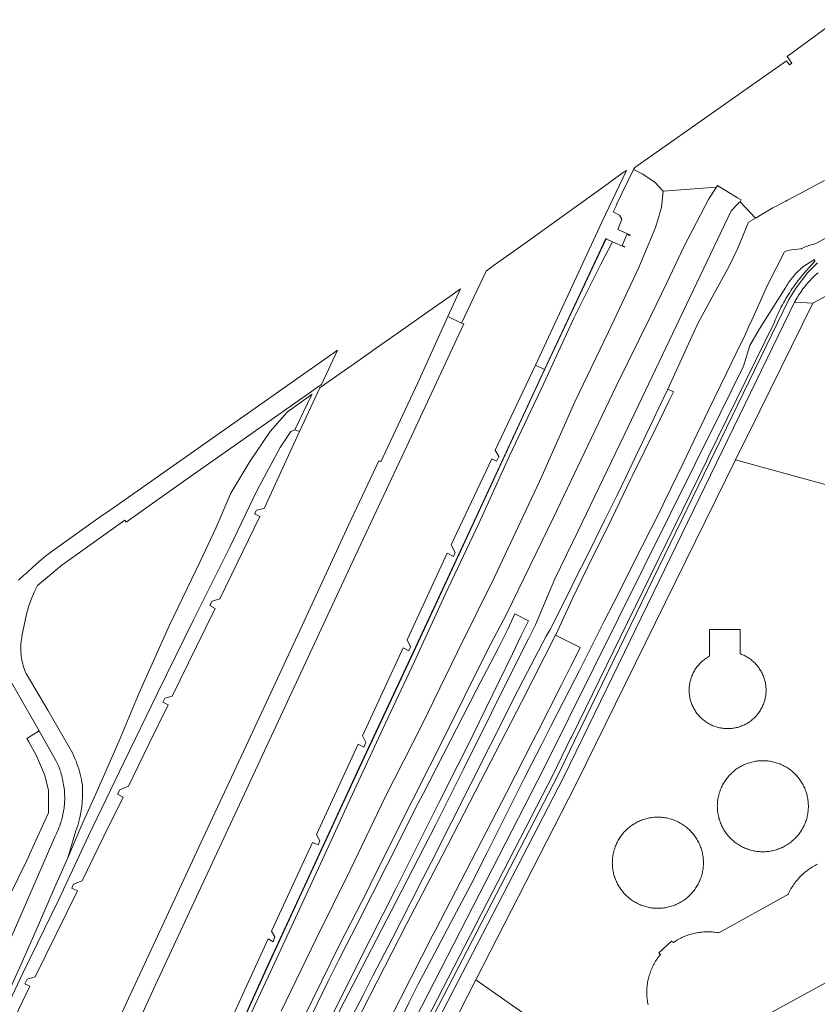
# Model space of a CAD drawing. Header units: metres. Extents: x 80938 to 82288, y 446951 to 448452.
# Tile 70 of 96: x 81415 to 81606, y 448167 to 448403. Entities that reach past the tile are written whole.
import ezdxf

# ---------------------------------------------------------------- set-up
doc = ezdxf.new("R2010")
doc.units = ezdxf.units.M
doc.header["$MEASUREMENT"] = 0
for name, color, linetype, lineweight in [('B-WE-GR-GRAS-GV', 253, 'Continuous', 13), ('B-WE-GR-GROENVOORZIENING-GV', 253, 'Continuous', 18), ('B-WE-GW-TALUD_KRUIN-G', 253, 'Continuous', 18), ('B-WE-IE-TERREINAFSCHEIDING_KUNSTMATIG_HEKWERK-G', 253, 'IE-TERREINAFSCHEIDING-KUNSTMATIG', 18), ('B-WE-IE-TERREINAFSCHEIDING_KUNSTMATIG_MUUR-GV', 253, 'Continuous', 18), ('B-WE-KW-KUNSTWERK_GELUIDSWERING_SCHERM-G', 253, 'Continuous', 18), ('B-WE-OG-TERREIN_CULTUURSCHEIDING-GV', 253, 'Continuous', 18), ('B-WE-OG-TERREIN_ERF-GV', 253, 'Continuous', 18), ('B-WE-OG-WATER_SLOOT-GV', 253, 'Continuous', 18), ('B-WE-VH-ONVERHARD-GV', 253, 'Continuous', 18), ('B-WE-VH-VERHARDING_ASFALT-GV', 253, 'Continuous', 18), ('B-WE-VH-VERHARDING_GESLOTEN-GV', 253, 'Continuous', 18), ('B-WE-VH-VERHARDING_HALFVERHARDING-GV', 253, 'Continuous', 18)]:
    doc.layers.add(name, color=color, linetype=linetype, lineweight=lineweight)
doc.linetypes.add('IE-TERREINAFSCHEIDING-KUNSTMATIG', pattern='A,4,[82,NLCS.SHX,S=0.75,R=90,X=0,Y=0],4,-2', length=10)

msp = doc.modelspace()

# ---------------------------------------------------------------- linework, layer by layer
at = {"layer": 'B-WE-GR-GRAS-GV', "linetype": 'Continuous', "lineweight": 0}
for points in [[(81482.46, 448163.841), (81491.211, 448181.682), (81497.751, 448194.422), (81498.536, 448195.952), (81507.273, 448213.587), (81508.609, 448216.217), (81516.88, 448232.492), (81525.242, 448249.421), (81527.351, 448253.475), (81531.134, 448260.749), (81542.418, 448283.913), (81550.702, 448301.349), (81557.456, 448315.425), (81565.761, 448332.254), (81569.55, 448340.182), (81573.743, 448348.955), (81579.673, 448360.286), (81581.465, 448363.048), (81568.707, 448362.113), (81568.314, 448358.242), (81566.847, 448353.389), (81562.872, 448343.799), (81555.631, 448328.437), (81547.508, 448311.62), (81539.088, 448292.556), (81528.312, 448269.657), (81519.397, 448251.735), (81510.94, 448234.309), (81502.155, 448217.081), (81493.683, 448199.459), (81485.535, 448183.012), (81477.198, 448165.692)], [(81468.771, 448162.595), (81474.603, 448175.096), (81487.098, 448202.022), (81493.727, 448216.46), (81502.085, 448234.499), (81509.125, 448249.417), (81516.494, 448265.509), (81524.526, 448282.49), (81531.924, 448298.74), (81539.963, 448315.704), (81547.331, 448331.729), (81553.788, 448344.637), (81556.585, 448350.007), (81555.07, 448350.721), (81549.937, 448339.827), (81539.75, 448318.116), (81522.941, 448281.848), (81509.456, 448252.811), (81495.979, 448223.963), (81482.461, 448194.79), (81474.092, 448176.619), (81467.418, 448161.986)], [(81409.257, 448162.206), (81415.388, 448174.947), (81423.894, 448192.391), (81430.976, 448207.639), (81439.492, 448225.225), (81447.579, 448241.878), (81456.111, 448259.259), (81464.838, 448276.853), (81471.386, 448290.508), (81476.939, 448300.74), (81479.492, 448304.555), (81480.465, 448304.916), (81484.562, 448313.381), (81484.614, 448313.488), (81479.134, 448309.587), (81478.761, 448309.318), (81478.621, 448309.158), (81474.564, 448304.504), (81469.644, 448297.338), (81465.136, 448289.772), (81461.482, 448281.358), (81457.734, 448273.372), (81450.391, 448258.129), (81443.178, 448241.96), (81438.344, 448230.427), (81433.101, 448218.452), (81429.162, 448209.71), (81426.027, 448202.43), (81422.844, 448195.178), (81418.463, 448185.073), (81414.575, 448176.212), (81411.272, 448168.93)]]:
    msp.add_lwpolyline(points, dxfattribs=at)
at = {"layer": 'B-WE-GR-GROENVOORZIENING-GV', "linetype": 'Continuous', "lineweight": 0}
for points in [[(81477.198, 448165.692), (81485.535, 448183.012), (81493.683, 448199.459), (81502.155, 448217.081), (81510.94, 448234.309), (81519.397, 448251.735), (81528.312, 448269.657), (81539.088, 448292.556), (81547.508, 448311.62), (81555.631, 448328.437), (81562.872, 448343.799), (81566.847, 448353.389), (81568.314, 448358.242), (81568.707, 448362.113), (81567.702, 448363.222), (81566.745, 448364.278), (81563.704, 448366.288), (81561.579, 448367.289), (81557.458, 448358.788), (81557.522, 448358.759), (81556.761, 448357.19), (81558.279, 448356.366), (81558.816, 448355.402), (81557.813, 448352.924), (81560.843, 448351.562), (81560.755, 448351.457), (81560.038, 448351.77), (81558.853, 448349.106), (81559.552, 448348.782), (81559.53, 448348.702), (81556.585, 448350.007), (81553.788, 448344.637), (81547.331, 448331.729), (81539.963, 448315.704), (81531.924, 448298.74), (81524.526, 448282.49), (81516.494, 448265.509), (81509.125, 448249.417), (81502.085, 448234.499), (81493.727, 448216.46), (81487.098, 448202.022), (81474.603, 448175.096), (81468.771, 448162.595)], [(81467.327, 448162.027), (81474.002, 448176.661), (81482.371, 448194.832), (81495.888, 448224.005), (81509.366, 448252.853), (81522.85, 448281.89), (81534.653, 448307.373), (81540.252, 448319.41), (81538.106, 448320.441), (81528.484, 448300.091), (81529.293, 448298.514), (81528.783, 448297.41), (81527.634, 448297.951), (81517.931, 448277.375), (81518.889, 448275.532), (81518.475, 448274.601), (81516.974, 448275.377), (81507.395, 448254.642), (81508.173, 448252.989), (81507.773, 448252.001), (81506.425, 448252.691), (81496.634, 448231.599), (81497.437, 448230.01), (81496.981, 448228.947), (81495.653, 448229.627), (81485.612, 448207.954), (81486.41, 448206.442), (81486.014, 448205.494), (81484.654, 448206.052), (81479.633, 448195.248), (81474.881, 448184.846), (81475.66, 448183.435), (81475.268, 448182.246), (81474.06, 448182.966), (81468.848, 448171.654), (81464.495, 448162.108)], [(81408.642, 448154.481), (81416.991, 448171.644), (81415.76, 448172.228), (81416.326, 448173.3), (81418.246, 448173.913), (81428.371, 448194.515), (81426.98, 448195.148), (81427.445, 448196.101), (81429.497, 448196.855), (81434.698, 448207.579), (81439.317, 448216.956), (81437.944, 448217.637), (81438.491, 448218.702), (81440.582, 448219.54), (81445.574, 448229.825), (81450.118, 448239.075), (81448.822, 448239.724), (81449.301, 448240.675), (81451.089, 448241.102), (81456.863, 448253.033), (81461.343, 448262.145), (81460.054, 448262.822), (81460.604, 448263.851), (81462.465, 448264.487), (81472.094, 448284.135), (81470.822, 448284.814), (81471.251, 448285.702), (81473.095, 448286.118), (81481.57, 448304.508), (81480.465, 448304.916), (81479.492, 448304.555), (81476.939, 448300.74), (81471.386, 448290.508), (81464.838, 448276.853), (81456.111, 448259.259), (81447.579, 448241.878), (81439.492, 448225.225), (81430.976, 448207.639), (81423.894, 448192.391), (81415.388, 448174.947), (81409.257, 448162.206)]]:
    msp.add_lwpolyline(points, dxfattribs=at)
msp.add_lwpolyline([(81424.313, 448122.803), (81430.703, 448136.272), (81447.072, 448171.986), (81480.329, 448243.299), (81493.77, 448272.265), (81507.262, 448301.035), (81520.941, 448330.315), (81520.412, 448330.506), (81517.113, 448332.125), (81509.908, 448316.19), (81501.063, 448297.279), (81500.561, 448297.473), (81493.334, 448282.079), (81482.244, 448258.091), (81469.848, 448231.477), (81458.483, 448207.192), (81447.654, 448183.765), (81439.009, 448165.273), (81429.698, 448145.147), (81420.16, 448124.895)], close=True, dxfattribs=at)
at = {"layer": 'B-WE-GW-TALUD_KRUIN-G', "linetype": 'Continuous', "lineweight": 0}
for points in [[(81556.761, 448357.19), (81558.279, 448356.366), (81558.816, 448355.402), (81557.813, 448352.924), (81560.843, 448351.562), (81560.755, 448351.457), (81560.038, 448351.77), (81558.853, 448349.106), (81559.552, 448348.782), (81559.53, 448348.702), (81556.585, 448350.007), (81553.788, 448344.637), (81547.331, 448331.729), (81539.963, 448315.704), (81531.924, 448298.74), (81524.526, 448282.49), (81516.494, 448265.509), (81509.125, 448249.417), (81502.085, 448234.499), (81493.727, 448216.46), (81487.098, 448202.022), (81474.603, 448175.096), (81468.771, 448162.595)], [(81396.176, 448136.465), (81409.257, 448162.206), (81415.388, 448174.947), (81423.894, 448192.391), (81430.976, 448207.639), (81439.492, 448225.225), (81447.579, 448241.878), (81456.111, 448259.259), (81464.838, 448276.853), (81471.386, 448290.508), (81476.939, 448300.74), (81479.492, 448304.555), (81480.465, 448304.916)]]:
    msp.add_lwpolyline(points, dxfattribs=at)
at = {"layer": 'B-WE-IE-TERREINAFSCHEIDING_KUNSTMATIG_HEKWERK-G', "linetype": 'Continuous', "lineweight": 0}
msp.add_lwpolyline([(81500, 448126.497), (81523.835, 448173.167), (81547.67, 448219.837), (81586.072, 448297.771), (81591.849, 448309.495)], dxfattribs=at)
at = {"layer": 'B-WE-IE-TERREINAFSCHEIDING_KUNSTMATIG_MUUR-GV', "linetype": 'Continuous', "lineweight": 0}
msp.add_lwpolyline([(81467.418, 448161.986), (81474.092, 448176.619), (81482.461, 448194.79), (81495.979, 448223.963), (81509.456, 448252.811), (81522.941, 448281.848), (81539.75, 448318.116), (81549.937, 448339.827), (81555.07, 448350.721), (81555.049, 448350.795), (81554.979, 448350.763), (81549.846, 448339.87), (81540.252, 448319.41), (81534.653, 448307.373), (81522.85, 448281.89), (81509.366, 448252.853), (81495.888, 448224.005), (81482.371, 448194.832), (81474.002, 448176.661), (81467.327, 448162.027)], dxfattribs=at)
at = {"layer": 'B-WE-KW-KUNSTWERK_GELUIDSWERING_SCHERM-G', "linetype": 'Continuous', "lineweight": 0}
msp.add_lwpolyline([(81555.049, 448350.795), (81549.891, 448339.849), (81539.705, 448318.137), (81522.895, 448281.869), (81509.411, 448252.832), (81495.934, 448223.984), (81482.416, 448194.811), (81474.047, 448176.64), (81467.373, 448162.007), (81459.269, 448143.894), (81452.684, 448129.235), (81445.358, 448112.587)], dxfattribs=at)
at = {"layer": 'B-WE-OG-TERREIN_CULTUURSCHEIDING-GV', "linetype": 'Continuous', "lineweight": 0}
for points in [[(81610.402, 448403.198), (81598.436, 448394.375), (81599.558, 448392.783), (81598.95, 448392.357), (81598.275, 448393.308), (81561.929, 448367.806), (81561.579, 448367.289), (81563.704, 448366.288), (81566.745, 448364.278), (81567.702, 448363.222), (81568.707, 448362.113), (81581.465, 448363.048), (81581.759, 448363.466), (81586.533, 448360.538), (81587.407, 448360.002), (81587.137, 448359.582), (81590.836, 448355.678), (81594.786, 448358.068), (81598.071, 448359.745), (81598.482, 448359.989), (81602.88, 448362.315), (81607.322, 448364.665)], [(81629.113, 448362.406), (81605.097, 448349.469), (81604.789, 448349.405), (81604.484, 448349.333), (81604.18, 448349.254), (81603.878, 448349.167), (81603.578, 448349.072), (81603.281, 448348.969), (81602.987, 448348.859), (81602.696, 448348.742), (81602.407, 448348.617), (81602.122, 448348.485), (81601.841, 448348.345), (81601.774, 448348.31), (81599.477, 448348.096), (81598.527, 448347.915), (81597.759, 448347.599), (81593.734, 448339.595), (81589.595, 448330.492), (81589.588, 448330.476), (81588.316, 448327.678), (81587.04, 448325.043), (81586.147, 448323.201), (81586.137, 448323.181), (81583.956, 448318.678), (81579.597, 448309.679), (81577.801, 448305.971), (81573.467, 448296.959), (81569.133, 448287.947), (81568.123, 448285.848), (81563.613, 448276.923), (81561.369, 448272.483), (81559.102, 448267.998), (81556.858, 448263.558), (81554.591, 448259.073), (81550.887, 448251.744), (81548.624, 448247.313), (81546.339, 448242.838), (81541.792, 448233.932), (81539.529, 448229.501), (81537.244, 448225.026), (81535.394, 448221.403), (81533.163, 448216.956), (81530.91, 448212.464), (81526.427, 448203.526), (81522.531, 448195.758), (81517.844, 448186.925), (81515.512, 448182.53), (81513.157, 448178.091), (81509.99, 448172.123), (81507.805, 448167.654), (81505.598, 448163.139)], [(81500, 448145.671), (81540.168, 448223.928), (81557.982, 448259.78), (81582.379, 448308.88), (81587.992, 448320.176), (81589.463, 448325.146), (81591.751, 448329.143), (81598.078, 448339.11), (81598.275, 448339.44), (81598.478, 448339.767), (81598.689, 448340.088), (81598.905, 448340.406), (81599.129, 448340.719), (81599.359, 448341.027), (81599.595, 448341.33), (81599.838, 448341.628), (81600.087, 448341.922), (81600.341, 448342.21), (81600.602, 448342.492), (81600.869, 448342.769), (81601.141, 448343.041), (81601.419, 448343.307), (81601.702, 448343.567), (81601.991, 448343.821), (81602.285, 448344.069), (81602.395, 448344.159), (81604.999, 448345.708), (81605.042, 448345.323), (81602.441, 448342.405), (81602.07, 448341.97), (81601.705, 448341.529), (81601.347, 448341.084), (81600.994, 448340.633), (81600.648, 448340.178), (81600.309, 448339.718), (81599.976, 448339.253), (81599.649, 448338.784), (81599.329, 448338.31), (81599.016, 448337.832), (81598.709, 448337.349), (81598.409, 448336.862), (81598.117, 448336.371), (81597.83, 448335.876), (81597.551, 448335.376), (81597.279, 448334.873), (81597.014, 448334.367), (81596.756, 448333.856), (81596.505, 448333.342), (81596.262, 448332.825), (81596.026, 448332.304), (81595.797, 448331.78), (81595.575, 448331.253), (81595.361, 448330.723), (81595.355, 448330.708), (81579.446, 448298.203), (81579.05, 448297.395), (81560.135, 448258.75), (81546.708, 448231.316), (81546.531, 448230.954), (81542.341, 448222.394), (81500, 448140.255)], [(81500, 448140.255), (81542.341, 448222.394), (81546.531, 448230.954), (81546.708, 448231.316), (81560.135, 448258.75), (81579.05, 448297.395), (81579.446, 448298.203), (81595.355, 448330.708), (81595.361, 448330.723), (81595.575, 448331.253), (81595.797, 448331.78), (81596.026, 448332.304), (81596.262, 448332.825), (81596.505, 448333.342), (81596.756, 448333.856), (81597.014, 448334.367), (81597.279, 448334.873), (81597.551, 448335.376), (81597.83, 448335.876), (81598.117, 448336.371), (81598.409, 448336.862), (81598.709, 448337.349), (81599.016, 448337.832), (81599.329, 448338.31), (81599.649, 448338.784), (81599.976, 448339.253), (81600.309, 448339.718), (81600.648, 448340.178), (81600.994, 448340.633), (81601.347, 448341.084), (81601.705, 448341.529), (81602.07, 448341.97), (81602.441, 448342.405), (81605.042, 448345.323), (81604.999, 448345.708), (81602.395, 448344.159), (81602.285, 448344.069), (81601.991, 448343.821), (81601.702, 448343.567), (81601.419, 448343.307), (81601.141, 448343.041), (81600.869, 448342.769), (81600.602, 448342.492), (81600.341, 448342.21), (81600.087, 448341.922), (81599.838, 448341.628), (81599.595, 448341.33), (81599.359, 448341.027), (81599.129, 448340.719), (81598.905, 448340.406), (81598.689, 448340.088), (81598.478, 448339.767), (81598.275, 448339.44), (81598.078, 448339.11), (81591.751, 448329.143), (81589.463, 448325.146), (81587.992, 448320.176), (81582.379, 448308.88), (81557.982, 448259.78), (81540.168, 448223.928), (81500, 448145.671)], [(81500, 448138.249), (81543.51, 448222.3), (81547.474, 448230.468), (81579.794, 448297.064), (81598.787, 448336.198), (81600.439, 448338.752), (81603.235, 448342.454), (81605.69, 448344.985)], [(81500, 448126.497), (81523.835, 448173.167), (81547.67, 448219.837), (81586.072, 448297.771), (81591.849, 448309.495), (81604.546, 448335.261), (81600.178, 448335.522), (81588.356, 448311.187), (81556.647, 448245.91), (81544.859, 448221.645), (81500, 448135.008)], [(81405.806, 448168.041), (81422.989, 448207.563), (81423.172, 448207.913), (81423.348, 448208.267), (81423.517, 448208.625), (81423.679, 448208.986), (81423.834, 448209.35), (81423.981, 448209.717), (81424.12, 448210.087), (81424.252, 448210.46), (81424.376, 448210.835), (81424.493, 448211.213), (81424.5, 448211.236), (81424.609, 448211.617), (81424.711, 448212), (81424.804, 448212.385), (81424.89, 448212.772), (81424.968, 448213.161), (81425.039, 448213.551), (81425.101, 448213.942), (81425.155, 448214.335), (81425.202, 448214.729), (81425.241, 448215.123), (81425.242, 448215.139), (81425.272, 448215.523), (81425.293, 448215.907), (81425.307, 448216.291), (81425.313, 448216.676), (81425.311, 448217.061), (81425.301, 448217.446), (81425.282, 448217.83), (81425.256, 448218.214), (81425.222, 448218.597), (81425.18, 448218.98), (81425.169, 448219.067), (81425.111, 448219.497), (81425.045, 448219.925), (81424.97, 448220.352), (81424.889, 448220.778), (81424.799, 448221.202), (81424.701, 448221.624), (81424.596, 448222.045), (81424.483, 448222.463), (81424.362, 448222.879), (81424.352, 448222.912), (81424.244, 448223.253), (81424.129, 448223.592), (81424.006, 448223.927), (81423.876, 448224.261), (81423.738, 448224.591), (81423.593, 448224.918), (81423.441, 448225.241), (81423.281, 448225.561), (81423.203, 448225.712), (81422.45, 448227.025), (81419.171, 448232.792), (81417.65, 448231.845), (81416.233, 448230.972), (81416.691, 448230.228), (81418.571, 448226.799), (81420.507, 448222.374), (81421.391, 448218.614), (81421.447, 448213.194), (81418.806, 448207.444), (81416.138, 448201.635), (81412.396, 448193.904)]]:
    msp.add_lwpolyline(points, dxfattribs=at)
at = {"layer": 'B-WE-OG-TERREIN_ERF-GV', "linetype": 'Continuous', "lineweight": 0}
for points in [[(81650.88, 448360.301), (81604.546, 448335.261), (81591.849, 448309.495), (81586.072, 448297.771), (81627.569, 448286.359)], [(81565.088, 448167.178), (81565.022, 448167.511), (81564.964, 448167.845), (81564.914, 448168.181), (81564.872, 448168.517), (81564.837, 448168.855), (81564.811, 448169.193), (81564.793, 448169.532), (81564.783, 448169.87), (81564.78, 448170.21), (81564.786, 448170.549), (81564.8, 448170.888), (81564.822, 448171.226), (81564.851, 448171.564), (81564.889, 448171.901), (81564.935, 448172.237), (81564.988, 448172.572), (81565.05, 448172.906), (81565.119, 448173.238), (81565.196, 448173.568), (81565.281, 448173.896), (81565.373, 448174.223), (81565.473, 448174.547), (81565.581, 448174.868), (81565.697, 448175.187), (81565.82, 448175.503), (81565.95, 448175.817), (81566.088, 448176.126), (81566.233, 448176.433), (81566.385, 448176.736), (81566.544, 448177.036), (81566.71, 448177.331), (81566.883, 448177.623), (81567.063, 448177.91), (81567.25, 448178.194), (81567.443, 448178.472), (81567.643, 448178.746), (81567.85, 448179.016), (81568.032, 448179.243), (81567.69, 448179.667), (81570.687, 448182.454), (81571.159, 448182.109), (81571.439, 448182.299), (81571.723, 448182.483), (81572.012, 448182.66), (81572.304, 448182.83), (81572.601, 448182.993), (81572.901, 448183.149), (81573.205, 448183.298), (81573.513, 448183.44), (81573.823, 448183.574), (81574.137, 448183.701), (81574.454, 448183.821), (81574.773, 448183.933), (81575.095, 448184.037), (81575.42, 448184.134), (81575.746, 448184.223), (81576.075, 448184.304), (81576.405, 448184.378), (81576.737, 448184.444), (81577.071, 448184.501), (81577.405, 448184.551), (81577.741, 448184.593), (81578.078, 448184.628), (81578.416, 448184.654), (81578.754, 448184.672), (81579.092, 448184.682), (81579.431, 448184.684), (81579.769, 448184.678), (81580.107, 448184.665), (81580.445, 448184.643), (81580.782, 448184.613), (81581.118, 448184.575), (81581.454, 448184.53), (81581.788, 448184.476), (81582.056, 448184.427), (81598.706, 448193.727), (81598.849, 448194.036), (81598.999, 448194.341), (81599.157, 448194.643), (81599.321, 448194.941), (81599.493, 448195.235), (81599.671, 448195.525), (81599.856, 448195.81), (81600.048, 448196.091), (81600.246, 448196.368), (81600.451, 448196.64), (81600.662, 448196.907), (81600.879, 448197.168), (81601.103, 448197.425), (81601.332, 448197.677), (81601.567, 448197.922), (81601.808, 448198.163), (81602.055, 448198.398), (81602.307, 448198.626), (81602.564, 448198.849), (81602.826, 448199.066), (81603.094, 448199.276), (81603.366, 448199.48), (81603.643, 448199.678), (81603.925, 448199.869), (81604.211, 448200.053), (81604.501, 448200.231), (81604.795, 448200.402), (81605.094, 448200.565), (81605.396, 448200.722), (81605.701, 448200.872)], [(81563.797, 448145.143), (81523.835, 448173.167), (81500, 448126.497)], [(81609.524, 448173.508), (81594.893, 448165.525)]]:
    msp.add_lwpolyline(points, dxfattribs=at)
for points in [[(81630.092, 448155.587), (81638.385, 448160.057), (81639.957, 448157.141), (81657.726, 448159.94), (81661.073, 448161.613), (81657.122, 448168.935), (81689.858, 448186.599), (81694.359, 448178.257), (81695.778, 448178.966), (81691.232, 448187.378), (81692.711, 448188.177), (81627.569, 448286.359), (81586.072, 448297.771), (81547.67, 448219.837), (81523.835, 448173.167), (81563.797, 448145.143)], [(81579.785, 448250.684), (81579.785, 448257.125), (81587.183, 448257.125), (81587.183, 448251.264), (81587.244, 448251.243), (81587.498, 448251.148), (81587.75, 448251.045), (81587.998, 448250.935), (81588.243, 448250.818), (81588.484, 448250.693), (81588.722, 448250.562), (81588.955, 448250.424), (81589.185, 448250.278), (81589.41, 448250.126), (81589.63, 448249.968), (81589.846, 448249.803), (81590.056, 448249.632), (81590.262, 448249.454), (81590.462, 448249.271), (81590.657, 448249.082), (81590.709, 448249.03), (81590.897, 448248.833), (81591.078, 448248.632), (81591.254, 448248.425), (81591.424, 448248.212), (81591.587, 448247.995), (81591.743, 448247.774), (81591.894, 448247.548), (81592.037, 448247.317), (81592.173, 448247.082), (81592.303, 448246.844), (81592.426, 448246.602), (81592.541, 448246.356), (81592.649, 448246.107), (81592.749, 448245.854), (81592.843, 448245.6), (81592.928, 448245.342), (81593.006, 448245.082), (81593.076, 448244.82), (81593.139, 448244.555), (81593.194, 448244.289), (81593.24, 448244.022), (81593.279, 448243.753), (81593.31, 448243.484), (81593.333, 448243.213), (81593.348, 448242.942), (81593.356, 448242.671), (81593.355, 448242.399), (81593.346, 448242.128), (81593.329, 448241.857), (81593.304, 448241.587), (81593.271, 448241.317), (81593.23, 448241.049), (81593.182, 448240.782), (81593.125, 448240.516), (81593.061, 448240.252), (81592.989, 448239.99), (81592.909, 448239.731), (81592.822, 448239.474), (81592.727, 448239.219), (81592.624, 448238.968), (81592.515, 448238.72), (81592.398, 448238.475), (81592.274, 448238.233), (81592.142, 448237.995), (81592.004, 448237.762), (81591.859, 448237.532), (81591.708, 448237.307), (81591.549, 448237.086), (81591.385, 448236.87), (81591.214, 448236.66), (81591.037, 448236.454), (81590.854, 448236.253), (81590.665, 448236.058), (81590.47, 448235.869), (81590.27, 448235.685), (81590.065, 448235.508), (81589.854, 448235.337), (81589.639, 448235.171), (81589.418, 448235.013), (81589.194, 448234.86), (81588.964, 448234.715), (81588.731, 448234.576), (81588.494, 448234.445), (81588.252, 448234.32), (81588.008, 448234.202), (81587.76, 448234.092), (81587.508, 448233.989), (81587.254, 448233.894), (81586.997, 448233.806), (81586.738, 448233.725), (81586.476, 448233.653), (81586.213, 448233.588), (81585.947, 448233.531), (81585.68, 448233.482), (81585.412, 448233.44), (81585.143, 448233.407), (81584.872, 448233.381), (81584.601, 448233.364), (81584.33, 448233.354), (81584.059, 448233.353), (81583.787, 448233.359), (81583.516, 448233.374), (81583.245, 448233.396), (81582.976, 448233.426), (81582.707, 448233.465), (81582.439, 448233.511), (81582.173, 448233.565), (81581.909, 448233.627), (81581.647, 448233.697), (81581.386, 448233.774), (81581.129, 448233.859), (81580.873, 448233.951), (81580.621, 448234.052), (81580.372, 448234.159), (81580.126, 448234.274), (81579.883, 448234.396), (81579.644, 448234.525), (81579.409, 448234.661), (81579.178, 448234.804), (81578.952, 448234.953), (81578.73, 448235.109), (81578.512, 448235.272), (81578.3, 448235.441), (81578.093, 448235.616), (81577.89, 448235.798), (81577.694, 448235.985), (81577.503, 448236.178), (81577.317, 448236.376), (81577.138, 448236.58), (81576.964, 448236.789), (81576.797, 448237.003), (81576.637, 448237.222), (81576.482, 448237.445), (81576.335, 448237.673), (81576.194, 448237.905), (81576.06, 448238.141), (81575.933, 448238.381), (81575.814, 448238.625), (81575.701, 448238.872), (81575.596, 448239.122), (81575.498, 448239.376), (81575.408, 448239.631), (81575.325, 448239.89), (81575.25, 448240.151), (81575.183, 448240.414), (81575.123, 448240.679), (81575.072, 448240.946), (81575.028, 448241.213), (81574.992, 448241.483), (81574.964, 448241.753), (81574.944, 448242.023), (81574.932, 448242.295), (81574.928, 448242.566), (81574.932, 448242.828), (81574.943, 448243.099), (81574.963, 448243.37), (81574.991, 448243.64), (81575.026, 448243.909), (81575.07, 448244.177), (81575.121, 448244.444), (81575.18, 448244.709), (81575.247, 448244.972), (81575.322, 448245.233), (81575.405, 448245.492), (81575.495, 448245.748), (81575.592, 448246.001), (81575.697, 448246.251), (81575.809, 448246.499), (81575.929, 448246.742), (81576.055, 448246.983), (81576.189, 448247.219), (81576.329, 448247.451), (81576.477, 448247.679), (81576.63, 448247.903), (81576.791, 448248.122), (81576.958, 448248.336), (81577.131, 448248.545), (81577.31, 448248.749), (81577.495, 448248.948), (81577.686, 448249.141), (81577.883, 448249.328), (81578.084, 448249.51), (81578.292, 448249.685), (81578.504, 448249.854), (81578.721, 448250.017), (81578.943, 448250.174), (81579.169, 448250.324), (81579.4, 448250.467), (81579.635, 448250.603)], [(81586.226, 448205.9), (81585.989, 448206.076), (81585.756, 448206.258), (81585.528, 448206.446), (81585.306, 448206.64), (81585.088, 448206.84), (81584.877, 448207.047), (81584.671, 448207.258), (81584.47, 448207.475), (81584.276, 448207.698), (81584.088, 448207.926), (81583.906, 448208.159), (81583.731, 448208.396), (81583.562, 448208.638), (81583.399, 448208.885), (81583.243, 448209.136), (81583.095, 448209.391), (81582.953, 448209.65), (81582.818, 448209.913), (81582.69, 448210.18), (81582.57, 448210.449), (81582.457, 448210.722), (81582.351, 448210.998), (81582.253, 448211.277), (81582.163, 448211.558), (81582.08, 448211.842), (81582.004, 448212.127), (81581.937, 448212.415), (81581.877, 448212.704), (81581.826, 448212.995), (81581.782, 448213.287), (81581.746, 448213.581), (81581.718, 448213.875), (81581.698, 448214.169), (81581.686, 448214.465), (81581.682, 448214.76), (81581.686, 448215.058), (81581.698, 448215.354), (81581.718, 448215.648), (81581.746, 448215.942), (81581.782, 448216.236), (81581.826, 448216.528), (81581.878, 448216.819), (81581.938, 448217.108), (81582.005, 448217.396), (81582.08, 448217.681), (81582.163, 448217.965), (81582.254, 448218.246), (81582.352, 448218.525), (81582.458, 448218.801), (81582.571, 448219.073), (81582.691, 448219.343), (81582.819, 448219.609), (81582.954, 448219.872), (81583.096, 448220.131), (81583.245, 448220.387), (81583.401, 448220.638), (81583.563, 448220.884), (81583.732, 448221.126), (81583.908, 448221.364), (81584.09, 448221.597), (81584.278, 448221.824), (81584.473, 448222.047), (81584.673, 448222.264), (81584.879, 448222.476), (81585.091, 448222.682), (81585.308, 448222.882), (81585.53, 448223.076), (81585.758, 448223.264), (81585.991, 448223.446), (81586.229, 448223.622), (81586.471, 448223.791), (81586.718, 448223.953), (81586.969, 448224.109), (81587.224, 448224.258), (81587.483, 448224.4), (81587.746, 448224.534), (81588.012, 448224.662), (81588.282, 448224.782), (81588.555, 448224.895), (81588.831, 448225.001), (81589.11, 448225.099), (81589.391, 448225.19), (81589.674, 448225.272), (81589.96, 448225.347), (81590.248, 448225.415), (81590.537, 448225.474), (81590.828, 448225.526), (81591.12, 448225.57), (81591.413, 448225.606), (81591.707, 448225.634), (81592.002, 448225.654), (81592.297, 448225.666), (81592.593, 448225.67), (81592.888, 448225.666), (81593.183, 448225.653), (81593.478, 448225.633), (81593.772, 448225.606), (81594.065, 448225.569), (81594.358, 448225.526), (81594.648, 448225.474), (81594.938, 448225.414), (81595.225, 448225.347), (81595.511, 448225.272), (81595.795, 448225.189), (81596.076, 448225.098), (81596.354, 448225), (81596.63, 448224.894), (81596.903, 448224.781), (81597.173, 448224.661), (81597.439, 448224.533), (81597.702, 448224.398), (81597.961, 448224.256), (81598.216, 448224.108), (81598.468, 448223.952), (81598.714, 448223.789), (81598.957, 448223.62), (81599.194, 448223.445), (81599.427, 448223.263), (81599.655, 448223.075), (81599.877, 448222.88), (81600.094, 448222.68), (81600.306, 448222.474), (81600.515, 448222.259), (81600.715, 448222.042), (81600.909, 448221.819), (81601.097, 448221.592), (81601.279, 448221.359), (81601.455, 448221.121), (81601.624, 448220.879), (81601.786, 448220.632), (81601.942, 448220.381), (81602.09, 448220.126), (81602.232, 448219.867), (81602.367, 448219.604), (81602.495, 448219.337), (81602.615, 448219.067), (81602.728, 448218.794), (81602.833, 448218.518), (81602.931, 448218.24), (81603.022, 448217.959), (81603.104, 448217.675), (81603.179, 448217.389), (81603.247, 448217.102), (81603.306, 448216.812), (81603.358, 448216.521), (81603.402, 448216.229), (81603.438, 448215.936), (81603.465, 448215.642), (81603.485, 448215.347), (81603.497, 448215.052), (81603.501, 448214.756), (81603.497, 448214.461), (81603.485, 448214.166), (81603.465, 448213.871), (81603.437, 448213.577), (81603.401, 448213.284), (81603.357, 448212.992), (81603.305, 448212.701), (81603.245, 448212.412), (81603.178, 448212.124), (81603.102, 448211.838), (81603.02, 448211.555), (81602.929, 448211.274), (81602.831, 448210.995), (81602.725, 448210.719), (81602.612, 448210.446), (81602.491, 448210.177), (81602.364, 448209.91), (81602.229, 448209.647), (81602.087, 448209.388), (81601.938, 448209.133), (81601.782, 448208.882), (81601.62, 448208.635), (81601.45, 448208.393), (81601.275, 448208.156), (81601.093, 448207.923), (81600.905, 448207.695), (81600.71, 448207.473), (81600.51, 448207.256), (81600.304, 448207.044), (81600.092, 448206.838), (81599.875, 448206.638), (81599.652, 448206.444), (81599.424, 448206.256), (81599.192, 448206.074), (81598.954, 448205.898), (81598.712, 448205.729), (81598.465, 448205.567), (81598.214, 448205.411), (81597.959, 448205.262), (81597.7, 448205.12), (81597.437, 448204.986), (81597.17, 448204.858), (81596.9, 448204.738), (81596.628, 448204.625), (81596.352, 448204.519), (81596.073, 448204.421), (81595.792, 448204.33), (81595.508, 448204.248), (81595.222, 448204.172), (81594.935, 448204.105), (81594.645, 448204.046), (81594.355, 448203.994), (81594.062, 448203.95), (81593.769, 448203.914), (81593.475, 448203.886), (81593.18, 448203.867), (81592.885, 448203.854), (81592.59, 448203.851), (81592.294, 448203.855), (81591.999, 448203.867), (81591.705, 448203.887), (81591.41, 448203.915), (81591.117, 448203.951), (81590.825, 448203.995), (81590.534, 448204.046), (81590.245, 448204.106), (81589.957, 448204.173), (81589.672, 448204.249), (81589.388, 448204.332), (81589.107, 448204.422), (81588.828, 448204.52), (81588.552, 448204.626), (81588.279, 448204.739), (81588.01, 448204.859), (81587.743, 448204.987), (81587.48, 448205.122), (81587.221, 448205.264), (81586.966, 448205.413), (81586.715, 448205.569), (81586.468, 448205.731)], [(81564.236, 448211.662), (81564.52, 448211.745), (81564.805, 448211.82), (81565.093, 448211.887), (81565.383, 448211.947), (81565.673, 448211.998), (81565.966, 448212.042), (81566.259, 448212.078), (81566.553, 448212.106), (81566.848, 448212.126), (81567.143, 448212.138), (81567.439, 448212.141), (81567.734, 448212.137), (81568.029, 448212.125), (81568.324, 448212.105), (81568.618, 448212.077), (81568.912, 448212.041), (81569.204, 448211.997), (81569.495, 448211.946), (81569.784, 448211.886), (81570.072, 448211.819), (81570.358, 448211.743), (81570.641, 448211.66), (81570.923, 448211.57), (81571.201, 448211.472), (81571.477, 448211.366), (81571.75, 448211.253), (81572.02, 448211.132), (81572.287, 448211.005), (81572.549, 448210.87), (81572.809, 448210.728), (81573.064, 448210.579), (81573.315, 448210.423), (81573.562, 448210.261), (81573.804, 448210.091), (81574.042, 448209.916), (81574.275, 448209.734), (81574.502, 448209.546), (81574.725, 448209.351), (81574.942, 448209.151), (81575.154, 448208.945), (81575.165, 448208.934), (81575.371, 448208.722), (81575.571, 448208.504), (81575.765, 448208.281), (81575.953, 448208.053), (81576.135, 448207.82), (81576.31, 448207.582), (81576.479, 448207.34), (81576.641, 448207.093), (81576.797, 448206.841), (81576.945, 448206.586), (81577.087, 448206.326), (81577.221, 448206.063), (81577.348, 448205.797), (81577.469, 448205.527), (81577.581, 448205.254), (81577.687, 448204.977), (81577.784, 448204.699), (81577.875, 448204.417), (81577.957, 448204.133), (81578.032, 448203.848), (81578.099, 448203.56), (81578.158, 448203.27), (81578.21, 448202.979), (81578.253, 448202.687), (81578.289, 448202.394), (81578.317, 448202.1), (81578.336, 448201.805), (81578.348, 448201.51), (81578.351, 448201.214), (81578.347, 448200.918), (81578.335, 448200.623), (81578.315, 448200.328), (81578.286, 448200.034), (81578.25, 448199.741), (81578.206, 448199.449), (81578.154, 448199.158), (81578.094, 448198.869), (81578.026, 448198.581), (81577.951, 448198.295), (81577.867, 448198.012), (81577.777, 448197.731), (81577.678, 448197.452), (81577.572, 448197.176), (81577.459, 448196.903), (81577.338, 448196.633), (81577.21, 448196.367), (81577.075, 448196.104), (81576.933, 448195.845), (81576.784, 448195.59), (81576.628, 448195.339), (81576.465, 448195.093), (81576.296, 448194.85), (81576.12, 448194.613), (81575.938, 448194.38), (81575.749, 448194.153), (81575.555, 448193.93), (81575.354, 448193.713), (81575.148, 448193.502), (81574.936, 448193.296), (81574.719, 448193.096), (81574.496, 448192.901), (81574.268, 448192.713), (81574.035, 448192.532), (81573.797, 448192.356), (81573.555, 448192.187), (81573.308, 448192.025), (81573.057, 448191.869), (81572.801, 448191.721), (81572.542, 448191.579), (81572.279, 448191.444), (81572.012, 448191.317), (81571.742, 448191.196), (81571.469, 448191.084), (81571.193, 448190.978), (81570.915, 448190.88), (81570.633, 448190.79), (81570.35, 448190.707), (81570.064, 448190.632), (81569.776, 448190.565), (81569.486, 448190.505), (81569.196, 448190.454), (81568.903, 448190.41), (81568.61, 448190.374), (81568.316, 448190.347), (81568.021, 448190.327), (81567.726, 448190.315), (81567.43, 448190.311), (81567.135, 448190.315), (81566.839, 448190.327), (81566.545, 448190.348), (81566.251, 448190.376), (81565.957, 448190.412), (81565.665, 448190.456), (81565.374, 448190.508), (81565.085, 448190.567), (81564.797, 448190.635), (81564.511, 448190.71), (81564.228, 448190.793), (81563.946, 448190.884), (81563.668, 448190.982), (81563.392, 448191.088), (81563.119, 448191.201), (81562.849, 448191.322), (81562.583, 448191.449), (81562.32, 448191.584), (81562.061, 448191.727), (81561.806, 448191.876), (81561.554, 448192.031), (81561.308, 448192.194), (81561.065, 448192.363), (81560.828, 448192.539), (81560.595, 448192.721), (81560.367, 448192.909), (81560.145, 448193.104), (81559.928, 448193.304), (81559.716, 448193.51), (81559.51, 448193.722), (81559.31, 448193.939), (81559.115, 448194.162), (81558.927, 448194.39), (81558.745, 448194.622), (81558.57, 448194.86), (81558.401, 448195.103), (81558.238, 448195.349), (81558.082, 448195.6), (81557.934, 448195.856), (81557.792, 448196.115), (81557.657, 448196.378), (81557.529, 448196.644), (81557.409, 448196.914), (81557.296, 448197.187), (81557.19, 448197.463), (81557.092, 448197.742), (81557.001, 448198.023), (81556.919, 448198.307), (81556.843, 448198.593), (81556.776, 448198.88), (81556.716, 448199.17), (81556.665, 448199.461), (81556.621, 448199.753), (81556.585, 448200.046), (81556.557, 448200.341), (81556.537, 448200.635), (81556.525, 448200.931), (81556.521, 448201.226), (81556.525, 448201.531), (81556.538, 448201.826), (81556.558, 448202.121), (81556.586, 448202.415), (81556.622, 448202.708), (81556.666, 448203), (81556.718, 448203.291), (81556.778, 448203.58), (81556.845, 448203.868), (81556.921, 448204.154), (81557.004, 448204.437), (81557.095, 448204.719), (81557.193, 448204.997), (81557.299, 448205.273), (81557.412, 448205.546), (81557.533, 448205.816), (81557.661, 448206.082), (81557.796, 448206.345), (81557.938, 448206.604), (81558.087, 448206.859), (81558.243, 448207.11), (81558.405, 448207.357), (81558.575, 448207.599), (81558.75, 448207.837), (81558.933, 448208.069), (81559.121, 448208.297), (81559.315, 448208.52), (81559.516, 448208.737), (81559.722, 448208.948), (81559.934, 448209.155), (81560.151, 448209.355), (81560.374, 448209.549), (81560.602, 448209.737), (81560.835, 448209.919), (81561.072, 448210.094), (81561.315, 448210.263), (81561.562, 448210.426), (81561.813, 448210.582), (81562.068, 448210.73), (81562.327, 448210.872), (81562.59, 448211.007), (81562.857, 448211.135), (81563.127, 448211.255), (81563.4, 448211.368), (81563.676, 448211.473), (81563.955, 448211.571)]]:
    msp.add_lwpolyline(points, close=True, dxfattribs=at)
at = {"layer": 'B-WE-OG-WATER_SLOOT-GV', "linetype": 'Continuous', "lineweight": 0}
for points in [[(81491.288, 448155.475), (81507.246, 448186.53), (81515.719, 448202.904), (81524.909, 448220.664), (81534.742, 448239.665), (81542.918, 448255.727), (81542.974, 448255.837), (81546.996, 448264.495), (81549.249, 448269.164), (81550.684, 448272.139), (81556.328, 448283.541), (81560.981, 448293.201), (81561.445, 448294.163), (81566.928, 448305.309), (81570.181, 448311.954), (81571.186, 448314.022), (81569.786, 448314.702), (81567.701, 448310.185), (81566.323, 448307.305), (81562.008, 448298.284), (81559.839, 448293.751), (81557.692, 448289.263), (81554.68, 448283.224), (81550.217, 448274.276), (81547.974, 448269.779), (81545.754, 448265.327), (81541.594, 448257.067), (81540.661, 448255.521), (81539.786, 448253.835), (81535.181, 448244.959), (81532.866, 448240.498), (81532.011, 448238.849), (81513.159, 448201.458), (81511.146, 448197.466), (81508.303, 448191.921), (81503.74, 448183.023), (81499.177, 448174.125), (81496.799, 448169.535), (81492.2, 448160.656)], [(81486.563, 448159.046), (81495.655, 448177.139), (81504.615, 448194.967), (81514.97, 448215.57), (81519.499, 448224.582), (81521.628, 448228.818), (81532.567, 448251.255), (81534.704, 448255.639), (81536.415, 448259.172), (81533.156, 448260.854), (81531.519, 448257.176), (81529.14, 448252.567), (81524.013, 448242.631), (81511.164, 448217.733), (81510.036, 448215.504), (81502.565, 448200.746), (81499.048, 448193.797), (81495.434, 448186.657), (81492.705, 448181.266), (81490.934, 448177.766), (81488.275, 448172.513), (81483.448, 448162.656)], [(81501.187, 448159.81), (81505.745, 448168.709), (81513.384, 448183.621), (81514.141, 448185.099), (81531.129, 448218.006), (81537.582, 448230.507), (81538.457, 448232.202), (81544.265, 448243.649), (81546.616, 448248.324), (81547.625, 448250.331), (81548.845, 448252.821), (81542.918, 448255.727), (81534.742, 448239.665), (81524.909, 448220.664), (81515.719, 448202.904), (81507.246, 448186.53), (81491.288, 448155.475)]]:
    msp.add_lwpolyline(points, dxfattribs=at)
at = {"layer": 'B-WE-VH-ONVERHARD-GV', "linetype": 'Continuous', "lineweight": 0}
msp.add_lwpolyline([(81492.2, 448160.656), (81496.799, 448169.535), (81499.177, 448174.125), (81503.74, 448183.023), (81508.303, 448191.921), (81511.146, 448197.466), (81513.159, 448201.458), (81532.011, 448238.849), (81532.866, 448240.498), (81535.181, 448244.959), (81539.786, 448253.835), (81540.661, 448255.521), (81541.594, 448257.067), (81545.754, 448265.327), (81547.974, 448269.779), (81550.217, 448274.276), (81554.68, 448283.224), (81557.692, 448289.263), (81559.839, 448293.751), (81562.008, 448298.284), (81566.323, 448307.305), (81567.701, 448310.185), (81569.786, 448314.702), (81571.891, 448319.265), (81576.082, 448328.344), (81577.107, 448330.564), (81579.482, 448334.936), (81581.88, 448339.352), (81584.419, 448344.026), (81586.611, 448348.492), (81589.151, 448354.658), (81590.836, 448355.678), (81587.137, 448359.582), (81586.767, 448359.205), (81584.99, 448357.392), (81560.325, 448305.627), (81548.337, 448280.748), (81542.782, 448269.219), (81538.138, 448258.253), (81536.453, 448254.875), (81534.239, 448250.436), (81520.966, 448223.829), (81516.495, 448214.867), (81514.265, 448210.396), (81505.914, 448194.257), (81500, 448182.829), (81492.257, 448167.866), (81487.539, 448158.544)], dxfattribs=at)
at = {"layer": 'B-WE-VH-VERHARDING_ASFALT-GV', "linetype": 'Continuous', "lineweight": 0}
for points in [[(81411.272, 448168.93), (81414.575, 448176.212), (81418.463, 448185.073), (81422.844, 448195.178), (81426.027, 448202.43), (81428.007, 448208.83), (81428.223, 448209.474), (81428.422, 448210.123), (81428.607, 448210.776), (81428.776, 448211.434), (81428.929, 448212.095), (81429.067, 448212.76), (81429.189, 448213.427), (81429.296, 448214.098), (81429.386, 448214.771), (81429.461, 448215.445), (81429.52, 448216.122), (81429.563, 448216.799), (81429.589, 448217.477), (81429.6, 448218.156), (81429.595, 448218.835), (81429.574, 448219.513), (81429.558, 448219.838), (81429.45, 448220.489), (81429.326, 448221.137), (81429.186, 448221.782), (81429.03, 448222.424), (81428.859, 448223.061), (81428.673, 448223.694), (81428.471, 448224.323), (81428.255, 448224.946), (81428.023, 448225.564), (81427.776, 448226.176), (81427.514, 448226.782), (81427.238, 448227.381), (81427.221, 448227.417), (81421.258, 448237.77), (81416.06, 448246.594), (81415.87, 448247.041), (81415.694, 448247.495), (81415.534, 448247.953), (81415.389, 448248.417), (81415.259, 448248.886), (81415.144, 448249.358), (81415.045, 448249.834), (81414.962, 448250.313), (81414.895, 448250.794), (81414.843, 448251.278), (81414.808, 448251.762), (81414.788, 448252.248), (81414.785, 448252.734), (81414.797, 448253.22), (81414.826, 448253.705), (81414.87, 448254.19), (81414.93, 448254.672), (81415.006, 448255.152), (81415.077, 448255.527), (81416.135, 448260.758), (81416.636, 448262.55), (81417.255, 448264.304), (81417.99, 448266.013), (81418.832, 448267.673), (81424.606, 448272.541), (81439.746, 448283.268), (81440.02, 448282.839), (81453.33, 448292.232), (81485.207, 448314.671), (81485.599, 448314.947), (81486.82, 448315.807), (81490.68, 448324.015), (81489.477, 448323.168), (81489.029, 448322.853), (81437.598, 448286.664), (81434.777, 448284.762), (81434.405, 448284.512), (81422.321, 448275.839), (81420.712, 448274.661), (81419.164, 448273.404), (81417.678, 448272.075), (81416.26, 448270.674), (81415.835, 448270.353), (81415.42, 448270.02), (81415.015, 448269.674), (81414.621, 448269.316), (81414.238, 448268.946)], [(81410.762, 448247.568), (81419.171, 448232.792), (81422.45, 448227.025), (81423.203, 448225.712), (81423.281, 448225.561), (81423.441, 448225.241), (81423.593, 448224.918), (81423.738, 448224.591), (81423.876, 448224.261), (81424.006, 448223.927), (81424.129, 448223.592), (81424.244, 448223.253), (81424.352, 448222.912), (81424.362, 448222.879), (81424.483, 448222.463), (81424.596, 448222.045), (81424.701, 448221.624), (81424.799, 448221.202), (81424.889, 448220.778), (81424.97, 448220.352), (81425.045, 448219.925), (81425.111, 448219.497), (81425.169, 448219.067), (81425.18, 448218.98), (81425.222, 448218.597), (81425.256, 448218.214), (81425.282, 448217.83), (81425.301, 448217.446), (81425.311, 448217.061), (81425.313, 448216.676), (81425.307, 448216.291), (81425.293, 448215.907), (81425.272, 448215.523), (81425.242, 448215.139), (81425.241, 448215.123), (81425.202, 448214.729), (81425.155, 448214.335), (81425.101, 448213.942), (81425.039, 448213.551), (81424.968, 448213.161), (81424.89, 448212.772), (81424.804, 448212.385), (81424.711, 448212), (81424.609, 448211.617), (81424.5, 448211.236), (81424.493, 448211.213), (81424.376, 448210.835), (81424.252, 448210.46), (81424.12, 448210.087), (81423.981, 448209.717), (81423.834, 448209.35), (81423.679, 448208.986), (81423.517, 448208.625), (81423.348, 448208.267), (81423.172, 448207.913), (81422.989, 448207.563), (81405.806, 448168.041)]]:
    msp.add_lwpolyline(points, dxfattribs=at)
at = {"layer": 'B-WE-VH-VERHARDING_GESLOTEN-GV', "linetype": 'Continuous', "lineweight": 0}
for points in [[(81464.495, 448162.108), (81468.848, 448171.654), (81474.06, 448182.966), (81475.268, 448182.246), (81475.66, 448183.435), (81474.881, 448184.846), (81479.633, 448195.248), (81484.654, 448206.052), (81486.014, 448205.494), (81486.41, 448206.442), (81485.612, 448207.954), (81495.653, 448229.627), (81496.981, 448228.947), (81497.437, 448230.01), (81496.634, 448231.599), (81506.425, 448252.691), (81507.773, 448252.001), (81508.173, 448252.989), (81507.395, 448254.642), (81516.974, 448275.377), (81518.475, 448274.601), (81518.889, 448275.532), (81517.931, 448277.375), (81527.634, 448297.951), (81528.783, 448297.41), (81529.293, 448298.514), (81528.484, 448300.091), (81538.106, 448320.441), (81545.463, 448336.234), (81553.994, 448354.654), (81559.895, 448367.086), (81559.151, 448366.553), (81553.743, 448362.676), (81547.297, 448358.054), (81541.313, 448353.765), (81535.293, 448349.449), (81529.088, 448345), (81527.294, 448343.714), (81526.282, 448342.989), (81520.412, 448330.506), (81520.941, 448330.315), (81507.262, 448301.035), (81493.77, 448272.265), (81480.329, 448243.299), (81447.072, 448171.986), (81430.703, 448136.272)], [(81439.009, 448165.273), (81447.654, 448183.765), (81458.483, 448207.192), (81469.848, 448231.477), (81482.244, 448258.091), (81493.334, 448282.079), (81500.561, 448297.473), (81501.063, 448297.279), (81509.908, 448316.19), (81517.113, 448332.125), (81520.15, 448338.695), (81517.606, 448336.906), (81511.546, 448332.644), (81505.761, 448328.576), (81499.491, 448324.167), (81498.789, 448323.673), (81498.288, 448323.321), (81492.333, 448319.133), (81487.659, 448315.847), (81486.434, 448314.985), (81481.57, 448304.508), (81473.095, 448286.118), (81471.251, 448285.702), (81470.822, 448284.814), (81472.094, 448284.135), (81462.465, 448264.487), (81460.604, 448263.851), (81460.054, 448262.822), (81461.343, 448262.145), (81456.863, 448253.033), (81451.089, 448241.102), (81449.301, 448240.675), (81448.822, 448239.724), (81450.118, 448239.075), (81445.574, 448229.825), (81440.582, 448219.54), (81438.491, 448218.702), (81437.944, 448217.637), (81439.317, 448216.956), (81434.698, 448207.579), (81429.497, 448196.855), (81427.445, 448196.101), (81426.98, 448195.148), (81428.371, 448194.515), (81418.246, 448173.913), (81416.326, 448173.3), (81415.76, 448172.228), (81416.991, 448171.644), (81408.642, 448154.481)]]:
    msp.add_lwpolyline(points, dxfattribs=at)
at = {"layer": 'B-WE-VH-VERHARDING_HALFVERHARDING-GV', "linetype": 'Continuous', "lineweight": 0}
for points in [[(81605.69, 448344.985), (81603.235, 448342.454), (81600.439, 448338.752), (81598.787, 448336.198), (81579.794, 448297.064), (81547.474, 448230.468), (81543.51, 448222.3), (81500, 448138.249)], [(81500, 448135.008), (81544.859, 448221.645), (81556.647, 448245.91), (81588.356, 448311.187), (81600.178, 448335.522), (81600.262, 448335.679), (81600.479, 448336.068), (81600.702, 448336.454), (81600.932, 448336.836), (81601.169, 448337.214), (81601.413, 448337.587), (81601.663, 448337.955), (81601.92, 448338.32), (81602.184, 448338.679), (81602.454, 448339.034), (81602.73, 448339.384), (81603.013, 448339.729), (81603.301, 448340.069), (81603.596, 448340.403), (81603.897, 448340.732), (81604.203, 448341.056), (81604.515, 448341.374), (81604.833, 448341.687), (81605.157, 448341.994), (81605.486, 448342.295), (81605.82, 448342.589)]]:
    msp.add_lwpolyline(points, dxfattribs=at)

doc.saveas('drawing.dxf')
